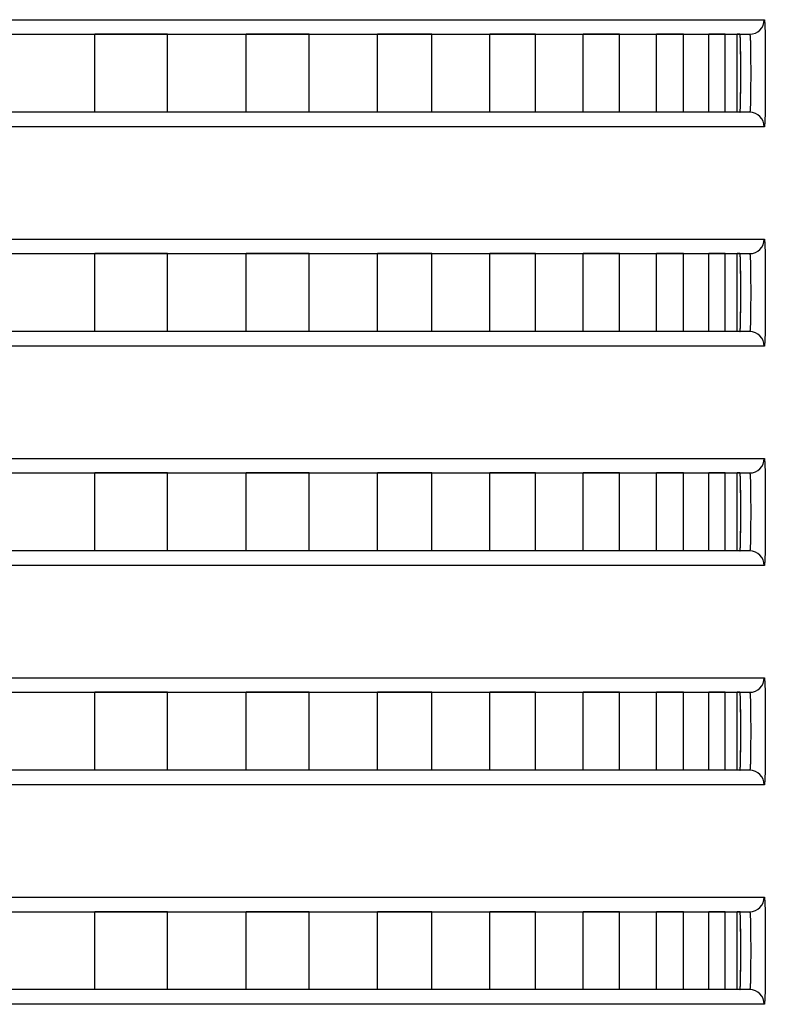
# Model space of a CAD drawing. Header units: millimetres. Extents: x -6054 to 364, y -1866 to 3094.
# Tile 18 of 256: x -5392 to -5377, y 468 to 488. Entities that reach past the tile are written whole.
import ezdxf

# ---------------------------------------------------------------- set-up
doc = ezdxf.new("R2010")
doc.units = ezdxf.units.MM
doc.header["$LTSCALE"] = 65.395
doc.layers.get('0').update_dxf_attribs({"linetype": 'CONTINUOUS'})

msp = doc.modelspace()

# ---------------------------------------------------------------- linework, layer by layer
at = {"linetype": 'Continuous'}
for p, q in [((-5406.487, 488.498), (-5376.798, 488.498)), ((-5406.979, 488.198), (-5377.098, 488.198)), ((-5390.53, 486.598), (-5390.53, 488.198)), ((-5390.53, 486.598), (-5390.53, 488.198)), ((-5389.045, 488.198), (-5390.53, 488.198)), ((-5389.045, 488.198), (-5390.53, 488.198)), ((-5389.045, 486.598), (-5389.045, 488.198)), ((-5389.045, 486.598), (-5389.045, 488.198)), ((-5387.426, 486.598), (-5387.426, 488.198)), ((-5387.426, 486.598), (-5387.426, 488.198)), ((-5386.133, 488.198), (-5387.426, 488.198)), ((-5386.133, 488.198), (-5387.426, 488.198)), ((-5386.133, 486.598), (-5386.133, 488.198)), ((-5386.133, 486.598), (-5386.133, 488.198)), ((-5384.732, 486.598), (-5384.732, 488.198)), ((-5384.732, 486.598), (-5384.732, 488.198)), ((-5383.621, 488.198), (-5384.732, 488.198)), ((-5383.621, 488.198), (-5384.732, 488.198)), ((-5383.621, 486.598), (-5383.621, 488.198)), ((-5383.621, 486.598), (-5383.621, 488.198)), ((-5382.428, 486.598), (-5382.428, 488.198)), ((-5382.428, 486.598), (-5382.428, 488.198)), ((-5381.495, 488.198), (-5382.428, 488.198)), ((-5381.495, 488.198), (-5382.428, 488.198)), ((-5381.495, 486.598), (-5381.495, 488.198)), ((-5381.495, 486.598), (-5381.495, 488.198)), ((-5380.514, 486.598), (-5380.514, 488.198)), ((-5380.514, 486.598), (-5380.514, 488.198)), ((-5379.767, 488.198), (-5380.514, 488.198)), ((-5379.767, 488.198), (-5380.514, 488.198)), ((-5379.767, 486.598), (-5379.767, 488.198)), ((-5379.767, 486.598), (-5379.767, 488.198)), ((-5379.008, 486.598), (-5379.008, 488.198)), ((-5379.008, 486.598), (-5379.008, 488.198)), ((-5378.456, 488.198), (-5379.008, 488.198)), ((-5378.456, 488.198), (-5379.008, 488.198)), ((-5378.456, 486.598), (-5378.456, 488.198)), ((-5378.456, 486.598), (-5378.456, 488.198)), ((-5377.935, 486.598), (-5377.935, 488.198)), ((-5377.935, 486.598), (-5377.935, 488.198)), ((-5377.599, 488.198), (-5377.935, 488.198)), ((-5377.599, 488.198), (-5377.935, 488.198)), ((-5377.599, 486.598), (-5377.599, 488.198)), ((-5377.599, 486.598), (-5377.599, 488.198)), ((-5377.351, 486.598), (-5377.351, 488.198)), ((-5377.351, 486.598), (-5377.351, 488.198)), ((-5377.297, 488.198), (-5377.351, 488.198)), ((-5377.297, 488.198), (-5377.351, 488.198)), ((-5377.289, 488.112), (-5377.29, 488.149)), ((-5377.098, 486.598), (-5406.979, 486.598)), ((-5389.045, 486.598), (-5390.53, 486.598)), ((-5389.045, 486.598), (-5390.53, 486.598)), ((-5386.133, 486.598), (-5387.426, 486.598)), ((-5386.133, 486.598), (-5387.426, 486.598)), ((-5383.621, 486.598), (-5384.732, 486.598)), ((-5383.621, 486.598), (-5384.732, 486.598)), ((-5381.495, 486.598), (-5382.428, 486.598)), ((-5381.495, 486.598), (-5382.428, 486.598)), ((-5379.767, 486.598), (-5380.514, 486.598)), ((-5379.767, 486.598), (-5380.514, 486.598)), ((-5378.456, 486.598), (-5379.008, 486.598)), ((-5378.456, 486.598), (-5379.008, 486.598)), ((-5377.599, 486.598), (-5377.935, 486.598)), ((-5377.599, 486.598), (-5377.935, 486.598)), ((-5377.297, 486.598), (-5377.351, 486.598)), ((-5377.297, 486.598), (-5377.351, 486.598)), ((-5376.798, 486.298), (-5406.487, 486.298)), ((-5406.487, 483.998), (-5376.798, 483.998)), ((-5406.979, 483.698), (-5377.098, 483.698)), ((-5390.53, 482.098), (-5390.53, 483.698)), ((-5390.53, 482.098), (-5390.53, 483.698)), ((-5389.045, 483.698), (-5390.53, 483.698)), ((-5389.045, 483.698), (-5390.53, 483.698)), ((-5389.045, 482.098), (-5389.045, 483.698)), ((-5389.045, 482.098), (-5389.045, 483.698)), ((-5387.426, 482.098), (-5387.426, 483.698)), ((-5387.426, 482.098), (-5387.426, 483.698)), ((-5386.133, 483.698), (-5387.426, 483.698)), ((-5386.133, 483.698), (-5387.426, 483.698)), ((-5386.133, 482.098), (-5386.133, 483.698)), ((-5386.133, 482.098), (-5386.133, 483.698)), ((-5384.732, 482.098), (-5384.732, 483.698)), ((-5384.732, 482.098), (-5384.732, 483.698)), ((-5383.621, 483.698), (-5384.732, 483.698)), ((-5383.621, 483.698), (-5384.732, 483.698)), ((-5383.621, 482.098), (-5383.621, 483.698)), ((-5383.621, 482.098), (-5383.621, 483.698)), ((-5382.428, 482.098), (-5382.428, 483.698)), ((-5382.428, 482.098), (-5382.428, 483.698)), ((-5381.495, 483.698), (-5382.428, 483.698)), ((-5381.495, 483.698), (-5382.428, 483.698)), ((-5381.495, 482.098), (-5381.495, 483.698)), ((-5381.495, 482.098), (-5381.495, 483.698)), ((-5380.514, 482.098), (-5380.514, 483.698)), ((-5380.514, 482.098), (-5380.514, 483.698)), ((-5379.767, 483.698), (-5380.514, 483.698)), ((-5379.767, 483.698), (-5380.514, 483.698)), ((-5379.767, 482.098), (-5379.767, 483.698)), ((-5379.767, 482.098), (-5379.767, 483.698)), ((-5379.008, 482.098), (-5379.008, 483.698)), ((-5379.008, 482.098), (-5379.008, 483.698)), ((-5378.456, 483.698), (-5379.008, 483.698)), ((-5378.456, 483.698), (-5379.008, 483.698)), ((-5378.456, 482.098), (-5378.456, 483.698)), ((-5378.456, 482.098), (-5378.456, 483.698)), ((-5377.935, 482.098), (-5377.935, 483.698)), ((-5377.935, 482.098), (-5377.935, 483.698)), ((-5377.599, 483.698), (-5377.935, 483.698)), ((-5377.599, 483.698), (-5377.935, 483.698)), ((-5377.599, 482.098), (-5377.599, 483.698)), ((-5377.599, 482.098), (-5377.599, 483.698)), ((-5377.351, 482.098), (-5377.351, 483.698)), ((-5377.351, 482.098), (-5377.351, 483.698)), ((-5377.297, 483.698), (-5377.351, 483.698)), ((-5377.297, 483.698), (-5377.351, 483.698)), ((-5377.289, 483.612), (-5377.29, 483.649)), ((-5377.098, 482.098), (-5406.979, 482.098)), ((-5389.045, 482.098), (-5390.53, 482.098)), ((-5389.045, 482.098), (-5390.53, 482.098)), ((-5386.133, 482.098), (-5387.426, 482.098)), ((-5386.133, 482.098), (-5387.426, 482.098)), ((-5383.621, 482.098), (-5384.732, 482.098)), ((-5383.621, 482.098), (-5384.732, 482.098)), ((-5381.495, 482.098), (-5382.428, 482.098)), ((-5381.495, 482.098), (-5382.428, 482.098)), ((-5379.767, 482.098), (-5380.514, 482.098)), ((-5379.767, 482.098), (-5380.514, 482.098)), ((-5378.456, 482.098), (-5379.008, 482.098)), ((-5378.456, 482.098), (-5379.008, 482.098)), ((-5377.599, 482.098), (-5377.935, 482.098)), ((-5377.599, 482.098), (-5377.935, 482.098)), ((-5377.297, 482.098), (-5377.351, 482.098)), ((-5377.297, 482.098), (-5377.351, 482.098)), ((-5376.798, 481.798), (-5406.487, 481.798)), ((-5406.487, 479.498), (-5376.798, 479.498)), ((-5406.979, 479.198), (-5377.098, 479.198)), ((-5390.53, 477.598), (-5390.53, 479.198)), ((-5390.53, 477.598), (-5390.53, 479.198)), ((-5389.045, 479.198), (-5390.53, 479.198)), ((-5389.045, 479.198), (-5390.53, 479.198)), ((-5389.045, 477.598), (-5389.045, 479.198)), ((-5389.045, 477.598), (-5389.045, 479.198)), ((-5387.426, 477.598), (-5387.426, 479.198)), ((-5387.426, 477.598), (-5387.426, 479.198)), ((-5386.133, 479.198), (-5387.426, 479.198)), ((-5386.133, 479.198), (-5387.426, 479.198)), ((-5386.133, 477.598), (-5386.133, 479.198)), ((-5386.133, 477.598), (-5386.133, 479.198)), ((-5384.732, 477.598), (-5384.732, 479.198)), ((-5384.732, 477.598), (-5384.732, 479.198)), ((-5383.621, 479.198), (-5384.732, 479.198)), ((-5383.621, 479.198), (-5384.732, 479.198)), ((-5383.621, 477.598), (-5383.621, 479.198)), ((-5383.621, 477.598), (-5383.621, 479.198)), ((-5382.428, 477.598), (-5382.428, 479.198)), ((-5382.428, 477.598), (-5382.428, 479.198)), ((-5381.495, 479.198), (-5382.428, 479.198)), ((-5381.495, 479.198), (-5382.428, 479.198)), ((-5381.495, 477.598), (-5381.495, 479.198)), ((-5381.495, 477.598), (-5381.495, 479.198)), ((-5380.514, 477.598), (-5380.514, 479.198)), ((-5380.514, 477.598), (-5380.514, 479.198)), ((-5379.767, 479.198), (-5380.514, 479.198)), ((-5379.767, 479.198), (-5380.514, 479.198)), ((-5379.767, 477.598), (-5379.767, 479.198)), ((-5379.767, 477.598), (-5379.767, 479.198)), ((-5379.008, 477.598), (-5379.008, 479.198)), ((-5379.008, 477.598), (-5379.008, 479.198)), ((-5378.456, 479.198), (-5379.008, 479.198)), ((-5378.456, 479.198), (-5379.008, 479.198)), ((-5378.456, 477.598), (-5378.456, 479.198)), ((-5378.456, 477.598), (-5378.456, 479.198)), ((-5377.935, 477.598), (-5377.935, 479.198)), ((-5377.935, 477.598), (-5377.935, 479.198)), ((-5377.599, 479.198), (-5377.935, 479.198)), ((-5377.599, 479.198), (-5377.935, 479.198)), ((-5377.599, 477.598), (-5377.599, 479.198)), ((-5377.599, 477.598), (-5377.599, 479.198)), ((-5377.351, 477.598), (-5377.351, 479.198)), ((-5377.351, 477.598), (-5377.351, 479.198)), ((-5377.297, 479.198), (-5377.351, 479.198)), ((-5377.297, 479.198), (-5377.351, 479.198)), ((-5377.289, 479.112), (-5377.29, 479.149)), ((-5377.098, 477.598), (-5406.979, 477.598)), ((-5389.045, 477.598), (-5390.53, 477.598)), ((-5389.045, 477.598), (-5390.53, 477.598)), ((-5386.133, 477.598), (-5387.426, 477.598)), ((-5386.133, 477.598), (-5387.426, 477.598)), ((-5383.621, 477.598), (-5384.732, 477.598)), ((-5383.621, 477.598), (-5384.732, 477.598)), ((-5381.495, 477.598), (-5382.428, 477.598)), ((-5381.495, 477.598), (-5382.428, 477.598)), ((-5379.767, 477.598), (-5380.514, 477.598)), ((-5379.767, 477.598), (-5380.514, 477.598)), ((-5378.456, 477.598), (-5379.008, 477.598)), ((-5378.456, 477.598), (-5379.008, 477.598)), ((-5377.599, 477.598), (-5377.935, 477.598)), ((-5377.599, 477.598), (-5377.935, 477.598)), ((-5377.297, 477.598), (-5377.351, 477.598)), ((-5377.297, 477.598), (-5377.351, 477.598)), ((-5376.798, 477.298), (-5406.487, 477.298)), ((-5406.487, 474.998), (-5376.798, 474.998)), ((-5406.979, 474.698), (-5377.098, 474.698)), ((-5390.53, 473.098), (-5390.53, 474.698)), ((-5390.53, 473.098), (-5390.53, 474.698)), ((-5389.045, 474.698), (-5390.53, 474.698)), ((-5389.045, 474.698), (-5390.53, 474.698)), ((-5389.045, 473.098), (-5389.045, 474.698)), ((-5389.045, 473.098), (-5389.045, 474.698)), ((-5387.426, 473.098), (-5387.426, 474.698)), ((-5387.426, 473.098), (-5387.426, 474.698)), ((-5386.133, 474.698), (-5387.426, 474.698)), ((-5386.133, 474.698), (-5387.426, 474.698)), ((-5386.133, 473.098), (-5386.133, 474.698)), ((-5386.133, 473.098), (-5386.133, 474.698)), ((-5384.732, 473.098), (-5384.732, 474.698)), ((-5384.732, 473.098), (-5384.732, 474.698)), ((-5383.621, 474.698), (-5384.732, 474.698)), ((-5383.621, 474.698), (-5384.732, 474.698)), ((-5383.621, 473.098), (-5383.621, 474.698)), ((-5383.621, 473.098), (-5383.621, 474.698)), ((-5382.428, 473.098), (-5382.428, 474.698)), ((-5382.428, 473.098), (-5382.428, 474.698)), ((-5381.495, 474.698), (-5382.428, 474.698)), ((-5381.495, 474.698), (-5382.428, 474.698)), ((-5381.495, 473.098), (-5381.495, 474.698)), ((-5381.495, 473.098), (-5381.495, 474.698)), ((-5380.514, 473.098), (-5380.514, 474.698)), ((-5380.514, 473.098), (-5380.514, 474.698)), ((-5379.767, 474.698), (-5380.514, 474.698)), ((-5379.767, 474.698), (-5380.514, 474.698)), ((-5379.767, 473.098), (-5379.767, 474.698)), ((-5379.767, 473.098), (-5379.767, 474.698)), ((-5379.008, 473.098), (-5379.008, 474.698)), ((-5379.008, 473.098), (-5379.008, 474.698)), ((-5378.456, 474.698), (-5379.008, 474.698)), ((-5378.456, 474.698), (-5379.008, 474.698)), ((-5378.456, 473.098), (-5378.456, 474.698)), ((-5378.456, 473.098), (-5378.456, 474.698)), ((-5377.935, 473.098), (-5377.935, 474.698)), ((-5377.935, 473.098), (-5377.935, 474.698)), ((-5377.599, 474.698), (-5377.935, 474.698)), ((-5377.599, 474.698), (-5377.935, 474.698)), ((-5377.599, 473.098), (-5377.599, 474.698)), ((-5377.599, 473.098), (-5377.599, 474.698)), ((-5377.351, 473.098), (-5377.351, 474.698)), ((-5377.351, 473.098), (-5377.351, 474.698)), ((-5377.297, 474.698), (-5377.351, 474.698)), ((-5377.297, 474.698), (-5377.351, 474.698)), ((-5377.289, 474.612), (-5377.29, 474.649)), ((-5377.098, 473.098), (-5406.979, 473.098)), ((-5389.045, 473.098), (-5390.53, 473.098)), ((-5389.045, 473.098), (-5390.53, 473.098)), ((-5386.133, 473.098), (-5387.426, 473.098)), ((-5386.133, 473.098), (-5387.426, 473.098)), ((-5383.621, 473.098), (-5384.732, 473.098)), ((-5383.621, 473.098), (-5384.732, 473.098)), ((-5381.495, 473.098), (-5382.428, 473.098)), ((-5381.495, 473.098), (-5382.428, 473.098)), ((-5379.767, 473.098), (-5380.514, 473.098)), ((-5379.767, 473.098), (-5380.514, 473.098)), ((-5378.456, 473.098), (-5379.008, 473.098)), ((-5378.456, 473.098), (-5379.008, 473.098)), ((-5377.599, 473.098), (-5377.935, 473.098)), ((-5377.599, 473.098), (-5377.935, 473.098)), ((-5377.297, 473.098), (-5377.351, 473.098)), ((-5377.297, 473.098), (-5377.351, 473.098)), ((-5376.798, 472.798), (-5406.487, 472.798)), ((-5406.487, 470.498), (-5376.798, 470.498)), ((-5406.979, 470.198), (-5377.098, 470.198)), ((-5390.53, 468.598), (-5390.53, 470.198)), ((-5390.53, 468.598), (-5390.53, 470.198)), ((-5389.045, 470.198), (-5390.53, 470.198)), ((-5389.045, 470.198), (-5390.53, 470.198)), ((-5389.045, 468.598), (-5389.045, 470.198)), ((-5389.045, 468.598), (-5389.045, 470.198)), ((-5387.426, 468.598), (-5387.426, 470.198)), ((-5387.426, 468.598), (-5387.426, 470.198)), ((-5386.133, 470.198), (-5387.426, 470.198)), ((-5386.133, 470.198), (-5387.426, 470.198)), ((-5386.133, 468.598), (-5386.133, 470.198)), ((-5386.133, 468.598), (-5386.133, 470.198)), ((-5384.732, 468.598), (-5384.732, 470.198)), ((-5384.732, 468.598), (-5384.732, 470.198)), ((-5383.621, 470.198), (-5384.732, 470.198)), ((-5383.621, 470.198), (-5384.732, 470.198)), ((-5383.621, 468.598), (-5383.621, 470.198)), ((-5383.621, 468.598), (-5383.621, 470.198)), ((-5382.428, 468.598), (-5382.428, 470.198)), ((-5382.428, 468.598), (-5382.428, 470.198)), ((-5381.495, 470.198), (-5382.428, 470.198)), ((-5381.495, 470.198), (-5382.428, 470.198)), ((-5381.495, 468.598), (-5381.495, 470.198)), ((-5381.495, 468.598), (-5381.495, 470.198)), ((-5380.514, 468.598), (-5380.514, 470.198)), ((-5380.514, 468.598), (-5380.514, 470.198)), ((-5379.767, 470.198), (-5380.514, 470.198)), ((-5379.767, 470.198), (-5380.514, 470.198)), ((-5379.767, 468.598), (-5379.767, 470.198)), ((-5379.767, 468.598), (-5379.767, 470.198)), ((-5379.008, 468.598), (-5379.008, 470.198)), ((-5379.008, 468.598), (-5379.008, 470.198)), ((-5378.456, 470.198), (-5379.008, 470.198)), ((-5378.456, 470.198), (-5379.008, 470.198)), ((-5378.456, 468.598), (-5378.456, 470.198)), ((-5378.456, 468.598), (-5378.456, 470.198)), ((-5377.935, 468.598), (-5377.935, 470.198)), ((-5377.935, 468.598), (-5377.935, 470.198)), ((-5377.599, 470.198), (-5377.935, 470.198)), ((-5377.599, 470.198), (-5377.935, 470.198)), ((-5377.599, 468.598), (-5377.599, 470.198)), ((-5377.599, 468.598), (-5377.599, 470.198)), ((-5377.351, 468.598), (-5377.351, 470.198)), ((-5377.351, 468.598), (-5377.351, 470.198)), ((-5377.297, 470.198), (-5377.351, 470.198)), ((-5377.297, 470.198), (-5377.351, 470.198)), ((-5377.289, 470.112), (-5377.29, 470.149)), ((-5377.098, 468.598), (-5406.979, 468.598)), ((-5389.045, 468.598), (-5390.53, 468.598)), ((-5389.045, 468.598), (-5390.53, 468.598)), ((-5386.133, 468.598), (-5387.426, 468.598)), ((-5386.133, 468.598), (-5387.426, 468.598)), ((-5383.621, 468.598), (-5384.732, 468.598)), ((-5383.621, 468.598), (-5384.732, 468.598)), ((-5381.495, 468.598), (-5382.428, 468.598)), ((-5381.495, 468.598), (-5382.428, 468.598)), ((-5379.767, 468.598), (-5380.514, 468.598)), ((-5379.767, 468.598), (-5380.514, 468.598)), ((-5378.456, 468.598), (-5379.008, 468.598)), ((-5378.456, 468.598), (-5379.008, 468.598)), ((-5377.599, 468.598), (-5377.935, 468.598)), ((-5377.599, 468.598), (-5377.935, 468.598)), ((-5377.297, 468.598), (-5377.351, 468.598)), ((-5377.297, 468.598), (-5377.351, 468.598)), ((-5376.798, 468.298), (-5406.487, 468.298))]:
    msp.add_line(p, q, dxfattribs=at)
for centre, radius, start, end in [((-5377.098, 488.498), 0.3, 270.0104, 0.0104), ((-5381.474, 487.939), 4.189, 1.7418, 2.3786), ((-5384.645, 487.844), 7.361, 1.2948, 1.7272), ((-5377.098, 486.298), 0.3, 359.9896, 89.9896), ((-5377.098, 483.998), 0.3, 270.0104, 0.0104), ((-5381.474, 483.439), 4.189, 1.7418, 2.3786), ((-5384.645, 483.344), 7.361, 1.2948, 1.7272), ((-5377.098, 481.798), 0.3, 359.9896, 89.9896), ((-5377.098, 479.498), 0.3, 270.0104, 0.0104), ((-5381.474, 478.939), 4.189, 1.7418, 2.3786), ((-5384.645, 478.844), 7.361, 1.2948, 1.7272), ((-5377.098, 477.298), 0.3, 359.9896, 89.9896), ((-5377.098, 474.998), 0.3, 270.0104, 0.0104), ((-5381.474, 474.439), 4.189, 1.7418, 2.3786), ((-5384.645, 474.344), 7.361, 1.2948, 1.7272), ((-5377.098, 472.798), 0.3, 359.9896, 89.9896), ((-5377.098, 470.498), 0.3, 270.0104, 0.0104), ((-5381.474, 469.939), 4.189, 1.7418, 2.3786), ((-5384.645, 469.844), 7.361, 1.2948, 1.7272), ((-5377.098, 468.298), 0.3, 359.9896, 89.9896)]:
    msp.add_arc(centre, radius, start, end, dxfattribs=at)
for points, knots in [([(-5376.798, 488.498), (-5376.796, 488.498), (-5376.794, 488.487), (-5376.792, 488.474), (-5376.79, 488.447), (-5376.787, 488.411), (-5376.786, 488.365), (-5376.783, 488.286), (-5376.781, 488.166), (-5376.779, 488.002), (-5376.778, 487.814), (-5376.777, 487.61), (-5376.777, 487.398), (-5376.777, 487.185), (-5376.778, 486.981), (-5376.779, 486.793), (-5376.781, 486.629), (-5376.783, 486.509), (-5376.786, 486.43), (-5376.787, 486.384), (-5376.79, 486.349), (-5376.792, 486.321), (-5376.794, 486.308), (-5376.796, 486.298), (-5376.798, 486.298)], [0, 0, 0, 0, 0.002716, 0.009974, 0.021884, 0.038363, 0.059267, 0.084407, 0.146421, 0.222076, 0.308492, 0.402345, 0.499999, 0.597653, 0.691507, 0.777923, 0.853578, 0.915592, 0.940732, 0.961637, 0.978116, 0.990026, 0.997284, 1, 1, 1, 1]), ([(-5377.29, 488.149), (-5377.291, 488.156), (-5377.292, 488.168), (-5377.293, 488.184), (-5377.295, 488.192), (-5377.296, 488.198), (-5377.297, 488.198)], [0, 0, 0, 0, 0.428964, 0.738693, 0.927721, 1, 1, 1, 1]), ([(-5377.297, 486.598), (-5377.296, 486.598), (-5377.295, 486.605), (-5377.293, 486.615), (-5377.291, 486.635), (-5377.29, 486.661), (-5377.288, 486.694), (-5377.286, 486.752), (-5377.284, 486.839), (-5377.283, 486.959), (-5377.281, 487.095), (-5377.281, 487.243), (-5377.281, 487.398), (-5377.281, 487.552), (-5377.281, 487.7), (-5377.283, 487.836), (-5377.284, 487.956), (-5377.286, 488.043), (-5377.288, 488.101), (-5377.29, 488.134), (-5377.291, 488.16), (-5377.293, 488.181), (-5377.295, 488.19), (-5377.296, 488.198), (-5377.297, 488.198)], [0, 0, 0, 0, 0.002721, 0.01001, 0.021969, 0.038509, 0.059481, 0.084689, 0.146812, 0.222502, 0.308855, 0.402555, 0.5, 0.597445, 0.691145, 0.777498, 0.853188, 0.915311, 0.940519, 0.961491, 0.978031, 0.98999, 0.997279, 1, 1, 1, 1]), ([(-5377.297, 486.598), (-5377.296, 486.598), (-5377.295, 486.605), (-5377.293, 486.615), (-5377.291, 486.635), (-5377.29, 486.661), (-5377.288, 486.694), (-5377.286, 486.752), (-5377.284, 486.839), (-5377.283, 486.959), (-5377.281, 487.095), (-5377.281, 487.243), (-5377.281, 487.398), (-5377.281, 487.552), (-5377.281, 487.7), (-5377.283, 487.836), (-5377.284, 487.956), (-5377.286, 488.043), (-5377.288, 488.101), (-5377.29, 488.134), (-5377.291, 488.16), (-5377.293, 488.181), (-5377.295, 488.19), (-5377.296, 488.198), (-5377.297, 488.198)], [0, 0, 0, 0, 0.002721, 0.01001, 0.021969, 0.038509, 0.059481, 0.084689, 0.146812, 0.222502, 0.308855, 0.402555, 0.5, 0.597445, 0.691145, 0.777498, 0.853188, 0.915311, 0.940519, 0.961491, 0.978031, 0.98999, 0.997279, 1, 1, 1, 1]), ([(-5377.098, 488.198), (-5377.096, 488.198), (-5377.094, 488.191), (-5377.092, 488.18), (-5377.089, 488.16), (-5377.086, 488.121), (-5377.083, 488.054), (-5377.081, 487.956), (-5377.079, 487.836), (-5377.078, 487.7), (-5377.077, 487.552), (-5377.077, 487.398), (-5377.077, 487.243), (-5377.078, 487.095), (-5377.079, 486.959), (-5377.081, 486.839), (-5377.083, 486.741), (-5377.086, 486.674), (-5377.089, 486.635), (-5377.092, 486.615), (-5377.094, 486.605), (-5377.096, 486.598), (-5377.098, 486.598)], [0, 0, 0, 0, 0.002976, 0.01034, 0.022326, 0.038871, 0.085025, 0.147098, 0.222725, 0.309008, 0.402632, 0.499999, 0.597367, 0.690991, 0.777274, 0.852901, 0.914974, 0.961128, 0.977674, 0.98966, 0.997024, 1, 1, 1, 1]), ([(-5377.297, 486.598), (-5377.296, 486.598), (-5377.295, 486.602), (-5377.294, 486.608), (-5377.292, 486.62), (-5377.29, 486.644), (-5377.288, 486.686), (-5377.286, 486.747), (-5377.285, 486.824), (-5377.283, 486.914), (-5377.282, 487.016), (-5377.281, 487.166), (-5377.28, 487.364), (-5377.281, 487.598), (-5377.282, 487.814), (-5377.284, 487.949), (-5377.285, 488.01)], [0, 0, 0, 0, 0.001997, 0.007049, 0.015306, 0.02675, 0.058952, 0.102943, 0.157713, 0.221993, 0.294291, 0.372925, 0.54178, 0.712929, 0.870529, 1, 1, 1, 1]), ([(-5376.798, 483.998), (-5376.796, 483.998), (-5376.794, 483.987), (-5376.792, 483.974), (-5376.79, 483.947), (-5376.787, 483.911), (-5376.786, 483.865), (-5376.783, 483.786), (-5376.781, 483.666), (-5376.779, 483.502), (-5376.778, 483.314), (-5376.777, 483.11), (-5376.777, 482.898), (-5376.777, 482.685), (-5376.778, 482.481), (-5376.779, 482.293), (-5376.781, 482.129), (-5376.783, 482.009), (-5376.786, 481.93), (-5376.787, 481.884), (-5376.79, 481.849), (-5376.792, 481.821), (-5376.794, 481.808), (-5376.796, 481.798), (-5376.798, 481.798)], [0, 0, 0, 0, 0.002716, 0.009974, 0.021884, 0.038363, 0.059267, 0.084407, 0.146421, 0.222076, 0.308492, 0.402345, 0.499999, 0.597653, 0.691507, 0.777923, 0.853578, 0.915592, 0.940732, 0.961637, 0.978116, 0.990026, 0.997284, 1, 1, 1, 1]), ([(-5377.29, 483.649), (-5377.291, 483.656), (-5377.292, 483.668), (-5377.293, 483.684), (-5377.295, 483.692), (-5377.296, 483.698), (-5377.297, 483.698)], [0, 0, 0, 0, 0.428964, 0.738693, 0.927721, 1, 1, 1, 1]), ([(-5377.297, 482.098), (-5377.296, 482.098), (-5377.295, 482.105), (-5377.293, 482.115), (-5377.291, 482.135), (-5377.29, 482.161), (-5377.288, 482.194), (-5377.286, 482.252), (-5377.284, 482.339), (-5377.283, 482.459), (-5377.281, 482.595), (-5377.281, 482.743), (-5377.281, 482.898), (-5377.281, 483.052), (-5377.281, 483.2), (-5377.283, 483.336), (-5377.284, 483.456), (-5377.286, 483.543), (-5377.288, 483.601), (-5377.29, 483.634), (-5377.291, 483.66), (-5377.293, 483.681), (-5377.295, 483.69), (-5377.296, 483.698), (-5377.297, 483.698)], [0, 0, 0, 0, 0.002721, 0.01001, 0.021969, 0.038509, 0.059481, 0.084689, 0.146812, 0.222502, 0.308855, 0.402555, 0.5, 0.597445, 0.691145, 0.777498, 0.853188, 0.915311, 0.940519, 0.961491, 0.978031, 0.98999, 0.997279, 1, 1, 1, 1]), ([(-5377.297, 482.098), (-5377.296, 482.098), (-5377.295, 482.105), (-5377.293, 482.115), (-5377.291, 482.135), (-5377.29, 482.161), (-5377.288, 482.194), (-5377.286, 482.252), (-5377.284, 482.339), (-5377.283, 482.459), (-5377.281, 482.595), (-5377.281, 482.743), (-5377.281, 482.898), (-5377.281, 483.052), (-5377.281, 483.2), (-5377.283, 483.336), (-5377.284, 483.456), (-5377.286, 483.543), (-5377.288, 483.601), (-5377.29, 483.634), (-5377.291, 483.66), (-5377.293, 483.681), (-5377.295, 483.69), (-5377.296, 483.698), (-5377.297, 483.698)], [0, 0, 0, 0, 0.002721, 0.01001, 0.021969, 0.038509, 0.059481, 0.084689, 0.146812, 0.222502, 0.308855, 0.402555, 0.5, 0.597445, 0.691145, 0.777498, 0.853188, 0.915311, 0.940519, 0.961491, 0.978031, 0.98999, 0.997279, 1, 1, 1, 1]), ([(-5377.098, 483.698), (-5377.096, 483.698), (-5377.094, 483.691), (-5377.092, 483.68), (-5377.089, 483.66), (-5377.086, 483.621), (-5377.083, 483.554), (-5377.081, 483.456), (-5377.079, 483.336), (-5377.078, 483.2), (-5377.077, 483.052), (-5377.077, 482.898), (-5377.077, 482.743), (-5377.078, 482.595), (-5377.079, 482.459), (-5377.081, 482.339), (-5377.083, 482.241), (-5377.086, 482.174), (-5377.089, 482.135), (-5377.092, 482.115), (-5377.094, 482.105), (-5377.096, 482.098), (-5377.098, 482.098)], [0, 0, 0, 0, 0.002976, 0.01034, 0.022326, 0.038871, 0.085025, 0.147098, 0.222725, 0.309008, 0.402632, 0.499999, 0.597367, 0.690991, 0.777274, 0.852901, 0.914974, 0.961128, 0.977674, 0.98966, 0.997024, 1, 1, 1, 1]), ([(-5377.297, 482.098), (-5377.296, 482.098), (-5377.295, 482.102), (-5377.294, 482.108), (-5377.292, 482.12), (-5377.29, 482.144), (-5377.288, 482.186), (-5377.286, 482.247), (-5377.285, 482.324), (-5377.283, 482.414), (-5377.282, 482.516), (-5377.281, 482.666), (-5377.28, 482.864), (-5377.281, 483.098), (-5377.282, 483.314), (-5377.284, 483.449), (-5377.285, 483.51)], [0, 0, 0, 0, 0.001997, 0.007049, 0.015306, 0.02675, 0.058952, 0.102943, 0.157713, 0.221993, 0.294291, 0.372925, 0.54178, 0.712929, 0.870529, 1, 1, 1, 1]), ([(-5376.798, 479.498), (-5376.796, 479.498), (-5376.794, 479.487), (-5376.792, 479.474), (-5376.79, 479.447), (-5376.787, 479.411), (-5376.786, 479.365), (-5376.783, 479.286), (-5376.781, 479.166), (-5376.779, 479.002), (-5376.778, 478.814), (-5376.777, 478.61), (-5376.777, 478.398), (-5376.777, 478.185), (-5376.778, 477.981), (-5376.779, 477.793), (-5376.781, 477.629), (-5376.783, 477.509), (-5376.786, 477.43), (-5376.787, 477.384), (-5376.79, 477.349), (-5376.792, 477.321), (-5376.794, 477.308), (-5376.796, 477.298), (-5376.798, 477.298)], [0, 0, 0, 0, 0.002716, 0.009974, 0.021884, 0.038363, 0.059267, 0.084407, 0.146421, 0.222076, 0.308492, 0.402345, 0.499999, 0.597653, 0.691507, 0.777923, 0.853578, 0.915592, 0.940732, 0.961637, 0.978116, 0.990026, 0.997284, 1, 1, 1, 1]), ([(-5377.29, 479.149), (-5377.291, 479.156), (-5377.292, 479.168), (-5377.293, 479.184), (-5377.295, 479.192), (-5377.296, 479.198), (-5377.297, 479.198)], [0, 0, 0, 0, 0.428964, 0.738693, 0.927721, 1, 1, 1, 1]), ([(-5377.297, 477.598), (-5377.296, 477.598), (-5377.295, 477.605), (-5377.293, 477.615), (-5377.291, 477.635), (-5377.29, 477.661), (-5377.288, 477.694), (-5377.286, 477.752), (-5377.284, 477.839), (-5377.283, 477.959), (-5377.281, 478.095), (-5377.281, 478.243), (-5377.281, 478.398), (-5377.281, 478.552), (-5377.281, 478.7), (-5377.283, 478.836), (-5377.284, 478.956), (-5377.286, 479.043), (-5377.288, 479.101), (-5377.29, 479.134), (-5377.291, 479.16), (-5377.293, 479.181), (-5377.295, 479.19), (-5377.296, 479.198), (-5377.297, 479.198)], [0, 0, 0, 0, 0.002721, 0.01001, 0.021969, 0.038509, 0.059481, 0.084689, 0.146812, 0.222502, 0.308855, 0.402555, 0.5, 0.597445, 0.691145, 0.777498, 0.853188, 0.915311, 0.940519, 0.961491, 0.978031, 0.98999, 0.997279, 1, 1, 1, 1]), ([(-5377.297, 477.598), (-5377.296, 477.598), (-5377.295, 477.605), (-5377.293, 477.615), (-5377.291, 477.635), (-5377.29, 477.661), (-5377.288, 477.694), (-5377.286, 477.752), (-5377.284, 477.839), (-5377.283, 477.959), (-5377.281, 478.095), (-5377.281, 478.243), (-5377.281, 478.398), (-5377.281, 478.552), (-5377.281, 478.7), (-5377.283, 478.836), (-5377.284, 478.956), (-5377.286, 479.043), (-5377.288, 479.101), (-5377.29, 479.134), (-5377.291, 479.16), (-5377.293, 479.181), (-5377.295, 479.19), (-5377.296, 479.198), (-5377.297, 479.198)], [0, 0, 0, 0, 0.002721, 0.01001, 0.021969, 0.038509, 0.059481, 0.084689, 0.146812, 0.222502, 0.308855, 0.402555, 0.5, 0.597445, 0.691145, 0.777498, 0.853188, 0.915311, 0.940519, 0.961491, 0.978031, 0.98999, 0.997279, 1, 1, 1, 1]), ([(-5377.098, 479.198), (-5377.096, 479.198), (-5377.094, 479.191), (-5377.092, 479.18), (-5377.089, 479.16), (-5377.086, 479.121), (-5377.083, 479.054), (-5377.081, 478.956), (-5377.079, 478.836), (-5377.078, 478.7), (-5377.077, 478.552), (-5377.077, 478.398), (-5377.077, 478.243), (-5377.078, 478.095), (-5377.079, 477.959), (-5377.081, 477.839), (-5377.083, 477.741), (-5377.086, 477.674), (-5377.089, 477.635), (-5377.092, 477.615), (-5377.094, 477.605), (-5377.096, 477.598), (-5377.098, 477.598)], [0, 0, 0, 0, 0.002976, 0.01034, 0.022326, 0.038871, 0.085025, 0.147098, 0.222725, 0.309008, 0.402632, 0.499999, 0.597367, 0.690991, 0.777274, 0.852901, 0.914974, 0.961128, 0.977674, 0.98966, 0.997024, 1, 1, 1, 1]), ([(-5377.297, 477.598), (-5377.296, 477.598), (-5377.295, 477.602), (-5377.294, 477.608), (-5377.292, 477.62), (-5377.29, 477.644), (-5377.288, 477.686), (-5377.286, 477.747), (-5377.285, 477.824), (-5377.283, 477.914), (-5377.282, 478.016), (-5377.281, 478.166), (-5377.28, 478.364), (-5377.281, 478.598), (-5377.282, 478.814), (-5377.284, 478.949), (-5377.285, 479.01)], [0, 0, 0, 0, 0.001997, 0.007049, 0.015306, 0.02675, 0.058952, 0.102943, 0.157713, 0.221993, 0.294291, 0.372925, 0.54178, 0.712929, 0.870529, 1, 1, 1, 1]), ([(-5376.798, 474.998), (-5376.796, 474.998), (-5376.794, 474.987), (-5376.792, 474.974), (-5376.79, 474.947), (-5376.787, 474.911), (-5376.786, 474.865), (-5376.783, 474.786), (-5376.781, 474.666), (-5376.779, 474.502), (-5376.778, 474.314), (-5376.777, 474.11), (-5376.777, 473.898), (-5376.777, 473.685), (-5376.778, 473.481), (-5376.779, 473.293), (-5376.781, 473.129), (-5376.783, 473.009), (-5376.786, 472.93), (-5376.787, 472.884), (-5376.79, 472.849), (-5376.792, 472.821), (-5376.794, 472.808), (-5376.796, 472.798), (-5376.798, 472.798)], [0, 0, 0, 0, 0.002716, 0.009974, 0.021884, 0.038363, 0.059267, 0.084407, 0.146421, 0.222076, 0.308492, 0.402345, 0.499999, 0.597653, 0.691507, 0.777923, 0.853578, 0.915592, 0.940732, 0.961637, 0.978116, 0.990026, 0.997284, 1, 1, 1, 1]), ([(-5377.29, 474.649), (-5377.291, 474.656), (-5377.292, 474.668), (-5377.293, 474.684), (-5377.295, 474.692), (-5377.296, 474.698), (-5377.297, 474.698)], [0, 0, 0, 0, 0.428964, 0.738693, 0.927721, 1, 1, 1, 1]), ([(-5377.297, 473.098), (-5377.296, 473.098), (-5377.295, 473.105), (-5377.293, 473.115), (-5377.291, 473.135), (-5377.29, 473.161), (-5377.288, 473.194), (-5377.286, 473.252), (-5377.284, 473.339), (-5377.283, 473.459), (-5377.281, 473.595), (-5377.281, 473.743), (-5377.281, 473.898), (-5377.281, 474.052), (-5377.281, 474.2), (-5377.283, 474.336), (-5377.284, 474.456), (-5377.286, 474.543), (-5377.288, 474.601), (-5377.29, 474.634), (-5377.291, 474.66), (-5377.293, 474.681), (-5377.295, 474.69), (-5377.296, 474.698), (-5377.297, 474.698)], [0, 0, 0, 0, 0.002721, 0.01001, 0.021969, 0.038509, 0.059481, 0.084689, 0.146812, 0.222502, 0.308855, 0.402555, 0.5, 0.597445, 0.691145, 0.777498, 0.853188, 0.915311, 0.940519, 0.961491, 0.978031, 0.98999, 0.997279, 1, 1, 1, 1]), ([(-5377.297, 473.098), (-5377.296, 473.098), (-5377.295, 473.105), (-5377.293, 473.115), (-5377.291, 473.135), (-5377.29, 473.161), (-5377.288, 473.194), (-5377.286, 473.252), (-5377.284, 473.339), (-5377.283, 473.459), (-5377.281, 473.595), (-5377.281, 473.743), (-5377.281, 473.898), (-5377.281, 474.052), (-5377.281, 474.2), (-5377.283, 474.336), (-5377.284, 474.456), (-5377.286, 474.543), (-5377.288, 474.601), (-5377.29, 474.634), (-5377.291, 474.66), (-5377.293, 474.681), (-5377.295, 474.69), (-5377.296, 474.698), (-5377.297, 474.698)], [0, 0, 0, 0, 0.002721, 0.01001, 0.021969, 0.038509, 0.059481, 0.084689, 0.146812, 0.222502, 0.308855, 0.402555, 0.5, 0.597445, 0.691145, 0.777498, 0.853188, 0.915311, 0.940519, 0.961491, 0.978031, 0.98999, 0.997279, 1, 1, 1, 1]), ([(-5377.297, 473.098), (-5377.296, 473.098), (-5377.295, 473.102), (-5377.294, 473.108), (-5377.292, 473.12), (-5377.29, 473.144), (-5377.288, 473.186), (-5377.286, 473.247), (-5377.285, 473.324), (-5377.283, 473.414), (-5377.282, 473.516), (-5377.281, 473.666), (-5377.28, 473.864), (-5377.281, 474.098), (-5377.282, 474.314), (-5377.284, 474.449), (-5377.285, 474.51)], [0, 0, 0, 0, 0.001997, 0.007049, 0.015306, 0.02675, 0.058952, 0.102943, 0.157713, 0.221993, 0.294291, 0.372925, 0.54178, 0.712929, 0.870529, 1, 1, 1, 1]), ([(-5377.098, 474.698), (-5377.096, 474.698), (-5377.094, 474.691), (-5377.092, 474.68), (-5377.089, 474.66), (-5377.086, 474.621), (-5377.083, 474.554), (-5377.081, 474.456), (-5377.079, 474.336), (-5377.078, 474.2), (-5377.077, 474.052), (-5377.077, 473.898), (-5377.077, 473.743), (-5377.078, 473.595), (-5377.079, 473.459), (-5377.081, 473.339), (-5377.083, 473.241), (-5377.086, 473.174), (-5377.089, 473.135), (-5377.092, 473.115), (-5377.094, 473.105), (-5377.096, 473.098), (-5377.098, 473.098)], [0, 0, 0, 0, 0.002976, 0.01034, 0.022326, 0.038871, 0.085025, 0.147098, 0.222725, 0.309008, 0.402632, 0.499999, 0.597367, 0.690991, 0.777274, 0.852901, 0.914974, 0.961128, 0.977674, 0.98966, 0.997024, 1, 1, 1, 1]), ([(-5376.798, 470.498), (-5376.796, 470.498), (-5376.794, 470.487), (-5376.792, 470.474), (-5376.79, 470.447), (-5376.787, 470.411), (-5376.786, 470.365), (-5376.783, 470.286), (-5376.781, 470.166), (-5376.779, 470.002), (-5376.778, 469.814), (-5376.777, 469.61), (-5376.777, 469.398), (-5376.777, 469.185), (-5376.778, 468.981), (-5376.779, 468.793), (-5376.781, 468.629), (-5376.783, 468.509), (-5376.786, 468.43), (-5376.787, 468.384), (-5376.79, 468.349), (-5376.792, 468.321), (-5376.794, 468.308), (-5376.796, 468.298), (-5376.798, 468.298)], [0, 0, 0, 0, 0.002716, 0.009974, 0.021884, 0.038363, 0.059267, 0.084407, 0.146421, 0.222076, 0.308492, 0.402345, 0.499999, 0.597653, 0.691507, 0.777923, 0.853578, 0.915592, 0.940732, 0.961637, 0.978116, 0.990026, 0.997284, 1, 1, 1, 1]), ([(-5377.29, 470.149), (-5377.291, 470.156), (-5377.292, 470.168), (-5377.293, 470.184), (-5377.295, 470.192), (-5377.296, 470.198), (-5377.297, 470.198)], [0, 0, 0, 0, 0.428964, 0.738693, 0.927721, 1, 1, 1, 1]), ([(-5377.297, 468.598), (-5377.296, 468.598), (-5377.295, 468.605), (-5377.293, 468.615), (-5377.291, 468.635), (-5377.29, 468.661), (-5377.288, 468.694), (-5377.286, 468.752), (-5377.284, 468.839), (-5377.283, 468.959), (-5377.281, 469.095), (-5377.281, 469.243), (-5377.281, 469.398), (-5377.281, 469.552), (-5377.281, 469.7), (-5377.283, 469.836), (-5377.284, 469.956), (-5377.286, 470.043), (-5377.288, 470.101), (-5377.29, 470.134), (-5377.291, 470.16), (-5377.293, 470.181), (-5377.295, 470.19), (-5377.296, 470.198), (-5377.297, 470.198)], [0, 0, 0, 0, 0.002721, 0.01001, 0.021969, 0.038509, 0.059481, 0.084689, 0.146812, 0.222502, 0.308855, 0.402555, 0.5, 0.597445, 0.691145, 0.777498, 0.853188, 0.915311, 0.940519, 0.961491, 0.978031, 0.98999, 0.997279, 1, 1, 1, 1]), ([(-5377.297, 468.598), (-5377.296, 468.598), (-5377.295, 468.605), (-5377.293, 468.615), (-5377.291, 468.635), (-5377.29, 468.661), (-5377.288, 468.694), (-5377.286, 468.752), (-5377.284, 468.839), (-5377.283, 468.959), (-5377.281, 469.095), (-5377.281, 469.243), (-5377.281, 469.398), (-5377.281, 469.552), (-5377.281, 469.7), (-5377.283, 469.836), (-5377.284, 469.956), (-5377.286, 470.043), (-5377.288, 470.101), (-5377.29, 470.134), (-5377.291, 470.16), (-5377.293, 470.181), (-5377.295, 470.19), (-5377.296, 470.198), (-5377.297, 470.198)], [0, 0, 0, 0, 0.002721, 0.01001, 0.021969, 0.038509, 0.059481, 0.084689, 0.146812, 0.222502, 0.308855, 0.402555, 0.5, 0.597445, 0.691145, 0.777498, 0.853188, 0.915311, 0.940519, 0.961491, 0.978031, 0.98999, 0.997279, 1, 1, 1, 1]), ([(-5377.098, 470.198), (-5377.096, 470.198), (-5377.094, 470.191), (-5377.092, 470.18), (-5377.089, 470.16), (-5377.086, 470.121), (-5377.083, 470.054), (-5377.081, 469.956), (-5377.079, 469.836), (-5377.078, 469.7), (-5377.077, 469.552), (-5377.077, 469.398), (-5377.077, 469.243), (-5377.078, 469.095), (-5377.079, 468.959), (-5377.081, 468.839), (-5377.083, 468.741), (-5377.086, 468.674), (-5377.089, 468.635), (-5377.092, 468.615), (-5377.094, 468.605), (-5377.096, 468.598), (-5377.098, 468.598)], [0, 0, 0, 0, 0.002976, 0.01034, 0.022326, 0.038871, 0.085025, 0.147098, 0.222725, 0.309008, 0.402632, 0.499999, 0.597367, 0.690991, 0.777274, 0.852901, 0.914974, 0.961128, 0.977674, 0.98966, 0.997024, 1, 1, 1, 1]), ([(-5377.297, 468.598), (-5377.296, 468.598), (-5377.295, 468.602), (-5377.294, 468.608), (-5377.292, 468.62), (-5377.29, 468.644), (-5377.288, 468.686), (-5377.286, 468.747), (-5377.285, 468.824), (-5377.283, 468.914), (-5377.282, 469.016), (-5377.281, 469.166), (-5377.28, 469.364), (-5377.281, 469.598), (-5377.282, 469.814), (-5377.284, 469.949), (-5377.285, 470.01)], [0, 0, 0, 0, 0.001997, 0.007049, 0.015306, 0.02675, 0.058952, 0.102943, 0.157713, 0.221993, 0.294291, 0.372925, 0.54178, 0.712929, 0.870529, 1, 1, 1, 1])]:
    msp.add_open_spline(points, degree=3, knots=knots, dxfattribs=at)

doc.saveas('drawing.dxf')
